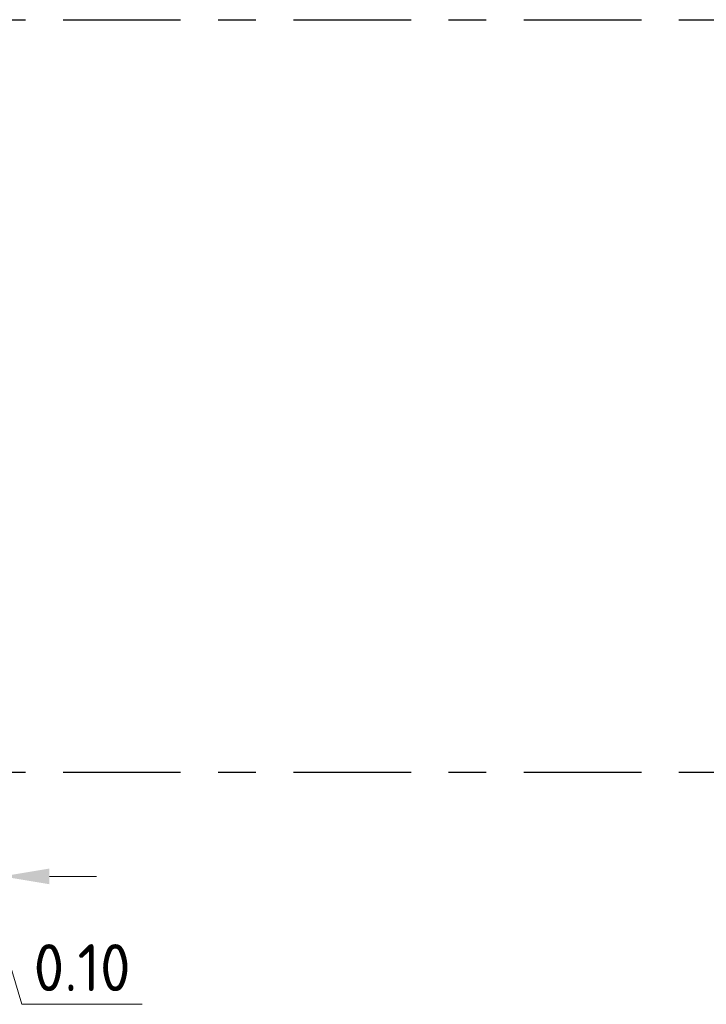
# Model space of a CAD drawing. Header units: metres. Extents: x 104013 to 108981, y 427946 to 428479.
# Tile 134 of 256: x 108747.78 to 108749.6, y 428288.04 to 428290.65. Entities that reach past the tile are written whole.
import ezdxf

# ---------------------------------------------------------------- set-up
doc = ezdxf.new("R2010")
doc.units = ezdxf.units.M
doc.linetypes.add('CENTER', pattern=[2, 1.25, -0.25, 0.25, -0.25])
doc.linetypes.add('XX-AFBREEK', pattern=[7, 4, -1, 1, -1])
doc.layers.get('DefPoints').update_dxf_attribs({"color": 211, "lineweight": 18})
doc.layers.add('N-WE-VH-KANTVERHARDING-M', color=7, linetype='Continuous', lineweight=18)
doc.layers.add('X-XX-AL-AFBREEKLIJN-GD', color=7, linetype='XX-AFBREEK', lineweight=25)
doc.styles.add('NLCS-ISO-M50-T25', font='NLCS-ISO.ttf', dxfattribs={"height": 0.125})
doc.dimstyles.new('NLCS-M50-T25-PIJL_l2_h1', dxfattribs={"dimscale": 0.05, "dimtxt": 2.5, "dimasz": 2.5, "dimexe": 2, "dimexo": 2, "dimgap": 0.7, "dimtad": 1, "dimzin": 0, "dimdsep": 46, "dimtxsty": 'NLCS-ISO-M50-T25', "dimcen": 2.5, "dimdle": 2, "dimclrd": 256, "dimclre": 256, "dimclrt": 256, "dimadec": 1, "dimazin": 0, "dimtfac": 1, "dimtofl": 0, "dimtmove": 1, "dimatfit": 0, "dimfxl": 2, "dimfxlon": 1, "dimtfillclr": 256, "dimtolj": 1, "dimtzin": 0, "dimlwd": 18, "dimlwe": 18, "dimarcsym": 0})

# ---------------------------------------------------------------- blocks, each defined once
blk = doc.blocks.new('*D956')
at = {"layer": 'DefPoints', "color": 0, "transparency": 16777216}
for p in [(108747.6323, 428289.4461), (108747.7323, 428289.2461), (108747.7323, 428288.3757)]:
    blk.add_point(p, dxfattribs=at)
at = {"layer": 'N-WE-VH-KANTVERHARDING-M', "lineweight": 18, "transparency": 16777216}
for p, q in [((108747.6323, 428288.4757), (108747.6323, 428288.2757)), ((108747.7323, 428288.4757), (108747.7323, 428288.2757)), ((108747.5073, 428288.3757), (108747.3823, 428288.3757)), ((108747.6323, 428288.3757), (108747.7323, 428288.3757)), ((108747.6823, 428288.3757), (108747.7843, 428288.0357)), ((108747.8573, 428288.3757), (108747.9823, 428288.3757)), ((108747.7843, 428288.0357), (108748.1043, 428288.0357))]:
    blk.add_line(p, q, dxfattribs=at)
at = {"layer": 'N-WE-VH-KANTVERHARDING-M', "transparency": 16777216}
for points in [[(108747.5073, 428288.3965), (108747.5073, 428288.3548), (108747.6323, 428288.3757)], [(108747.8573, 428288.3965), (108747.8573, 428288.3548), (108747.7323, 428288.3757)]]:
    blk.add_solid(points, dxfattribs=at)
at = {"layer": 'N-WE-VH-KANTVERHARDING-M', "transparency": 16777216, "insert": (108747.9443, 428288.1332), "char_height": 0.125, "attachment_point": 5, "style": 'NLCS-ISO-M50-T25'}
blk.add_mtext('\\A1;0.10', dxfattribs=at)

msp = doc.modelspace()

# ---------------------------------------------------------------- linework, layer by layer
at = {"layer": 'X-XX-AL-AFBREEKLIJN-GD', "linetype": 'CENTER', "ltscale": 0.25}
for points in [[(108725.2313, 428290.653), (108757.7323, 428290.653)], [(108725.2313, 428288.653), (108757.7323, 428288.653)]]:
    msp.add_lwpolyline(points, dxfattribs=at)

# ---------------------------------------------------------------- dimensions: what is measured, and where the dimension line sits
at = {"layer": 'N-WE-VH-KANTVERHARDING-M'}
dim = msp.add_linear_dim(base=(108747.7323, 428288.3757), p1=(108747.6323, 428289.4461), p2=(108747.7323, 428289.2461), angle=180, dimstyle='NLCS-M50-T25-PIJL_l2_h1', dxfattribs=at)
dim.commit()
dim.dimension.update_dxf_attribs({"geometry": '*D956', "text_midpoint": (108747.8193, 428288.1332)})

doc.saveas('drawing.dxf')
